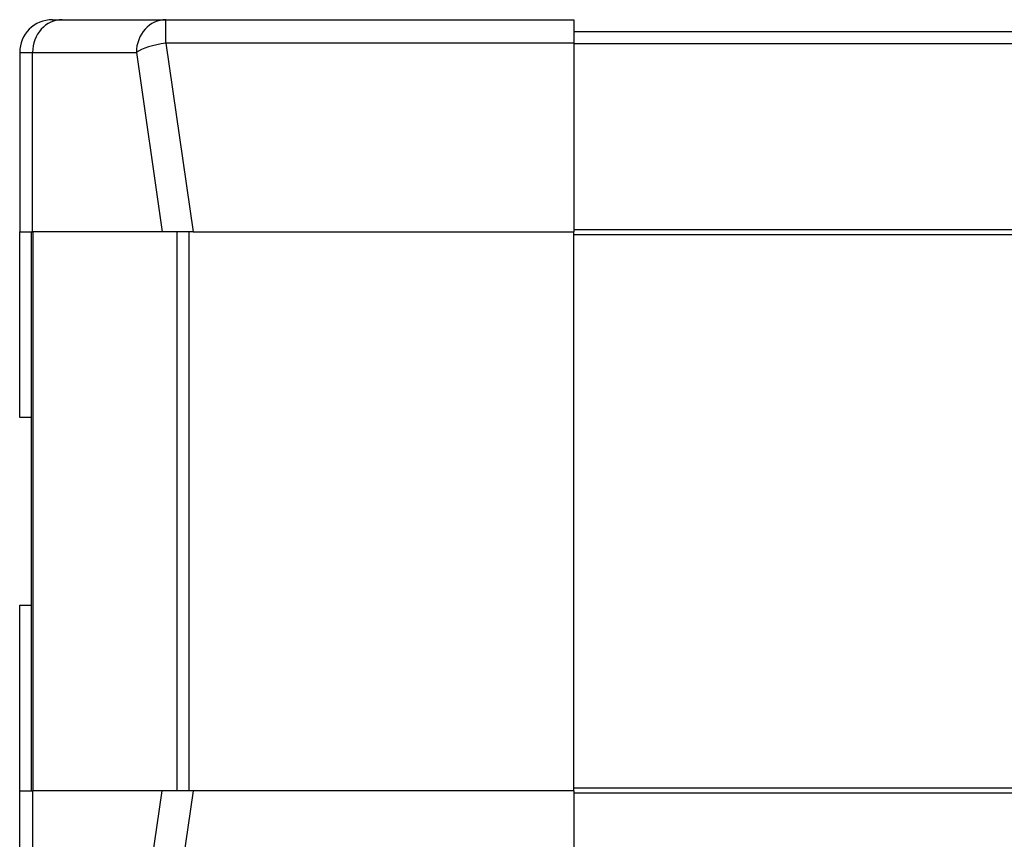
# Model space of a CAD drawing. Header units: millimetres. Extents: x 10704 to 12971, y -780 to 823.
# Tile 54 of 63: x 12081 to 12231, y 241 to 365. Entities that reach past the tile are written whole.
import ezdxf

# ---------------------------------------------------------------- set-up
doc = ezdxf.new("R2010")
doc.units = ezdxf.units.MM
doc.dimstyles.get("Standard").update_dxf_attribs({"dimtxt": 22, "dimasz": 11, "dimexe": 11, "dimexo": 11, "dimgap": 11, "dimtad": 0, "dimtih": 1, "dimtoh": 1, "dimdsep": 46, "dimtxsty": 'Standard', "dimcen": 0.09, "dimadec": 0, "dimazin": 0, "dimtfac": 1, "dimtofl": 0, "dimtmove": 0, "dimatfit": 3, "dimfxl": 1, "dimtolj": 1, "dimtzin": 0, "dimarcsym": 0})

# ---------------------------------------------------------------- blocks, each defined once
blk = doc.blocks.new('*D27')
at = {"color": 0, "lineweight": -2, "transparency": 16777216}
for p, q in [((12291.55, 239.78), (12291.55, -63.97)), ((12081.5, 209.88), (12081.5, -63.97)), ((12092.5, -52.97), (12149.86, -52.97)), ((12280.55, -52.97), (12223.19, -52.97))]:
    blk.add_line(p, q, dxfattribs=at)
at = {"color": 0, "lineweight": 18, "transparency": 16777216}
for points in [[(12092.5, -51.13), (12092.5, -54.8), (12081.5, -52.97)], [(12280.55, -51.13), (12280.55, -54.8), (12291.55, -52.97)]]:
    blk.add_solid(points, dxfattribs=at)
at = {"layer": 'Defpoints', "color": 0, "lineweight": 18, "transparency": 16777216}
for p in [(12291.55, 250.78), (12081.5, 220.88), (12291.55, -52.97)]:
    blk.add_point(p, dxfattribs=at)
at = {"color": 0, "lineweight": 18, "transparency": 16777216, "insert": (12186.52, -52.97), "char_height": 22, "attachment_point": 5}
blk.add_mtext('\\A1;218', dxfattribs=at)

msp = doc.modelspace()

# ---------------------------------------------------------------- linework, layer by layer
for p, q in [((12086.499, 365.475), (12087.969, 365.475)), ((12087.969, 365.475), (12103.751, 365.475)), ((12103.751, 365.475), (12165.799, 365.475)), ((12103.751, 361.911), (12103.751, 365.475)), ((12165.799, 365.475), (12165.799, 361.911)), ((12165.799, 363.675), (12266.552, 363.675)), ((12165.799, 361.911), (12103.751, 361.911)), ((12103.751, 361.911), (12107.874, 333.175)), ((12165.799, 361.911), (12165.799, 333.175)), ((12266.552, 361.785), (12165.799, 361.785)), ((12081.499, 360.475), (12081.499, 333.175)), ((12081.499, 360.475), (12083.459, 360.475)), ((12083.459, 360.475), (12099.241, 360.475)), ((12083.459, 333.175), (12083.459, 360.475)), ((12099.241, 360.475), (12103.158, 333.175)), ((12081.499, 304.975), (12081.499, 333.175)), ((12081.499, 333.175), (12083.459, 333.175)), ((12083.299, 248.175), (12083.299, 333.175)), ((12103.158, 333.175), (12083.459, 333.175)), ((12083.484, 333.175), (12083.484, 248.175)), ((12107.874, 333.175), (12103.158, 333.175)), ((12105.43, 248.175), (12105.43, 333.175)), ((12107.245, 333.175), (12107.245, 248.175)), ((12107.874, 333.175), (12165.799, 333.175)), ((12165.799, 333.573), (12244.35, 333.573)), ((12165.799, 248.175), (12165.799, 333.175)), ((12244.35, 332.73), (12165.799, 332.73)), ((12083.299, 304.975), (12081.499, 304.975)), ((12081.499, 248.175), (12081.499, 276.375)), ((12081.499, 276.375), (12083.299, 276.375)), ((12165.799, 248.62), (12248.552, 248.62)), ((12081.499, 248.175), (12083.459, 248.175)), ((12081.499, 220.875), (12081.499, 248.175)), ((12103.158, 248.175), (12083.459, 248.175)), ((12083.459, 248.175), (12083.459, 220.875)), ((12099.241, 220.875), (12103.158, 248.175)), ((12107.874, 248.175), (12103.158, 248.175)), ((12107.874, 248.175), (12103.751, 219.44)), ((12165.799, 248.175), (12107.874, 248.175)), ((12165.799, 248.175), (12165.799, 219.44)), ((12248.552, 247.777), (12165.799, 247.777))]:
    msp.add_line(p, q)
msp.add_arc((12086.499, 360.475), 5, 90, 180)
for centre, major_axis, ratio, start_param, end_param in [((12087.969, 360.475), (0, 5), 0.9019809, 0, 1.5707963), ((12103.751, 360.475), (0, 5), 0.9019809, 0, 1.5707963), ((12103.751, 360.475), (-4.949, -0.71), 0.284435, 4.6716012, 5.8159959)]:
    msp.add_ellipse(centre, major_axis=major_axis, ratio=ratio, start_param=start_param, end_param=end_param)

# ---------------------------------------------------------------- dimensions: what is measured, and where the dimension line sits
at = {"lineweight": 18}
dim = msp.add_linear_dim(base=(12291.549, -52.966), p1=(12081.499, 220.875), p2=(12291.549, 250.775), text='218', dimstyle='Standard', dxfattribs=at)
dim.commit()
dim.dimension.update_dxf_attribs({"geometry": '*D27', "text_midpoint": (12186.524, -52.966)})

doc.saveas('drawing.dxf')
